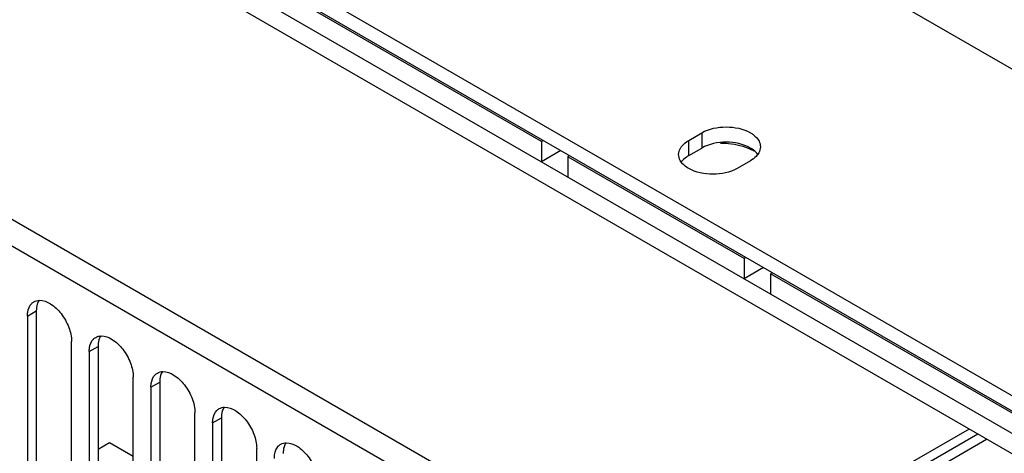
# Model space of a CAD drawing. Header units: millimetres. Extents: x 141 to 1096, y 454 to 1274.
# Tile 10 of 21: x 291 to 370, y 578 to 613. Entities that reach past the tile are written whole.
import ezdxf

# ---------------------------------------------------------------- set-up
doc = ezdxf.new("R2010")
doc.units = ezdxf.units.MM
doc.header["$LTSCALE"] = 112.320728
doc.layers.get('0').update_dxf_attribs({"linetype": 'CONTINUOUS'})

msp = doc.modelspace()

# ---------------------------------------------------------------- linework, layer by layer
at = {"color": 7, "linetype": 'CONTINUOUS'}
for p, q in [((165.314, 700.911), (405.024, 562.518)), ((163.263, 699.074), (407.499, 558.068)), ((165.314, 699.686), (405.024, 561.293)), ((168.708, 694.298), (402.054, 559.578)), ((332.758, 602.852), (238.005, 657.556)), ((339.313, 626.664), (422.348, 578.725)), ((344.566, 602.933), (345.627, 603.546)), ((345.627, 603.546), (345.627, 602.321)), ((332.899, 602.933), (332.758, 602.852)), ((332.758, 602.852), (332.758, 601.219)), ((344.566, 601.709), (344.566, 602.933)), ((334.313, 602.117), (332.758, 601.219)), ((344.566, 601.709), (345.627, 602.321)), ((335.02, 601.709), (334.879, 601.627)), ((349.021, 593.462), (334.879, 601.627)), ((334.879, 601.627), (334.879, 599.994)), ((349.516, 601.3), (348.455, 600.688)), ((333.339, 571.735), (287.644, 598.116)), ((286.725, 596.524), (332.42, 570.142)), ((349.163, 593.544), (349.021, 593.462)), ((349.021, 593.462), (349.021, 591.829)), ((350.577, 592.727), (349.021, 591.829)), ((351.284, 592.319), (351.142, 592.237)), ((407.499, 559.701), (351.142, 592.237)), ((351.142, 592.237), (351.142, 590.604)), ((291.533, 588.849), (292.24, 589.257)), ((292.24, 589.257), (292.24, 571.294)), ((291.533, 588.849), (291.533, 570.886)), ((295.069, 568.844), (295.069, 586.807)), ((296.483, 585.991), (297.19, 586.399)), ((297.19, 586.399), (297.19, 568.436)), ((296.483, 585.991), (296.483, 568.028)), ((300.019, 565.987), (300.019, 583.95)), ((301.433, 583.133), (302.14, 583.541)), ((301.433, 583.133), (301.433, 565.17)), ((302.14, 583.541), (302.14, 565.578)), ((304.968, 563.129), (304.968, 581.092)), ((306.383, 580.276), (307.09, 580.684)), ((307.09, 580.684), (307.09, 562.721)), ((306.383, 580.276), (306.383, 562.312)), ((367.053, 579.786), (347.274, 568.367)), ((367.76, 579.378), (347.274, 567.55)), ((347.981, 567.142), (368.467, 578.969)), ((298.109, 578.682), (297.19, 578.152)), ((300.019, 577.58), (298.109, 578.682)), ((309.918, 560.271), (309.918, 578.234))]:
    msp.add_line(p, q, dxfattribs=at)
for centre, radius, start, end in [((347.896, 598.773), 3.812, 60.24026, 64.27763), ((349.018, 601.021), 1.347, 33.89926, 37.5175), ((345.065, 600.409), 1.347, 142.48215, 146.10259)]:
    msp.add_arc(centre, radius, start, end, dxfattribs=at)
for points, knots in [([(345.627, 603.546), (346.204, 603.879), (347.572, 604.142), (348.939, 603.879), (349.516, 603.546)], [0, 0, 0, 0, 0.5, 1, 1, 1, 1]), ([(349.516, 603.546), (349.594, 603.501), (349.866, 603.325), (350.103, 603.08), (350.21, 602.872)], [0, 0, 0, 0, 0.277775, 1, 1, 1, 1]), ([(343.873, 602.259), (343.906, 602.324), (344.082, 602.6), (344.348, 602.808), (344.566, 602.933)], [0, 0, 0, 0, 0.225432, 1, 1, 1, 1]), ([(349.516, 602.321), (348.939, 602.654), (347.572, 602.918), (346.204, 602.654), (345.627, 602.321)], [0, 0, 0, 0, 0.500001, 1, 1, 1, 1]), ([(347.113, 602.719), (347.332, 602.719), (348.165, 602.676), (348.997, 602.474), (349.551, 602.207)], [0, 0, 0, 0, 0.26345, 1, 1, 1, 1]), ([(343.996, 601.168), (343.959, 601.217), (343.83, 601.408), (343.761, 601.642), (343.761, 601.811)], [0, 0, 0, 0, 0.267968, 1, 1, 1, 1]), ([(350.086, 601.841), (350.051, 601.887), (349.887, 602.075), (349.682, 602.225), (349.516, 602.321)], [0, 0, 0, 0, 0.231492, 1, 1, 1, 1]), ([(350.321, 602.423), (350.321, 602.254), (350.252, 602.02), (350.124, 601.829), (350.086, 601.78)], [0, 0, 0, 0, 0.732032, 1, 1, 1, 1]), ([(344.566, 601.709), (344.508, 601.675), (344.298, 601.542), (344.107, 601.373), (343.996, 601.229)], [0, 0, 0, 0, 0.269502, 1, 1, 1, 1]), ([(344.566, 600.688), (344.508, 600.722), (344.298, 600.855), (344.107, 601.023), (343.996, 601.168)], [0, 0, 0, 0, 0.269502, 1, 1, 1, 1]), ([(350.086, 601.78), (350.051, 601.734), (349.887, 601.546), (349.682, 601.396), (349.516, 601.3)], [0, 0, 0, 0, 0.231493, 1, 1, 1, 1]), ([(348.455, 600.688), (347.878, 600.355), (346.511, 600.091), (345.144, 600.355), (344.566, 600.688)], [0, 0, 0, 0, 0.5, 1, 1, 1, 1]), ([(292.493, 590.11), (292.798, 590.115), (293.484, 589.84), (294.286, 589.047), (294.883, 587.996), (295.069, 587.191), (295.069, 586.807)], [0, 0, 0, 0, 0.203684, 0.462898, 0.74391, 1, 1, 1, 1]), ([(291.533, 588.849), (291.533, 588.951), (291.555, 589.308), (291.693, 589.675), (291.874, 589.857)], [0, 0, 0, 0, 0.286197, 1, 1, 1, 1]), ([(292.366, 589.941), (292.345, 589.891), (292.267, 589.672), (292.24, 589.436), (292.24, 589.257)], [0, 0, 0, 0, 0.230931, 1, 1, 1, 1]), ([(296.483, 585.991), (296.483, 586.094), (296.505, 586.45), (296.643, 586.818), (296.824, 586.999)], [0, 0, 0, 0, 0.286197, 1, 1, 1, 1]), ([(297.316, 587.083), (297.295, 587.034), (297.216, 586.814), (297.19, 586.578), (297.19, 586.399)], [0, 0, 0, 0, 0.230931, 1, 1, 1, 1]), ([(297.443, 587.252), (297.748, 587.257), (298.434, 586.982), (299.236, 586.189), (299.833, 585.139), (300.019, 584.334), (300.019, 583.95)], [0, 0, 0, 0, 0.203684, 0.462898, 0.74391, 1, 1, 1, 1]), ([(301.433, 583.133), (301.433, 583.236), (301.455, 583.593), (301.592, 583.96), (301.774, 584.142)], [0, 0, 0, 0, 0.286197, 1, 1, 1, 1]), ([(302.266, 584.225), (302.245, 584.176), (302.166, 583.956), (302.14, 583.72), (302.14, 583.541)], [0, 0, 0, 0, 0.230931, 1, 1, 1, 1]), ([(302.392, 584.395), (302.698, 584.4), (303.384, 584.124), (304.186, 583.332), (304.783, 582.281), (304.968, 581.476), (304.968, 581.092)], [0, 0, 0, 0, 0.203684, 0.462898, 0.74391, 1, 1, 1, 1]), ([(306.383, 580.276), (306.383, 580.378), (306.405, 580.735), (306.542, 581.102), (306.724, 581.284)], [0, 0, 0, 0, 0.286197, 1, 1, 1, 1]), ([(307.216, 581.368), (307.194, 581.318), (307.116, 581.099), (307.09, 580.863), (307.09, 580.684)], [0, 0, 0, 0, 0.230931, 1, 1, 1, 1]), ([(307.342, 581.537), (307.648, 581.542), (308.333, 581.267), (309.136, 580.474), (309.733, 579.423), (309.918, 578.618), (309.918, 578.234)], [0, 0, 0, 0, 0.203684, 0.462898, 0.74391, 1, 1, 1, 1]), ([(311.332, 577.418), (311.332, 577.521), (311.354, 577.877), (311.492, 578.245), (311.673, 578.426)], [0, 0, 0, 0, 0.286197, 1, 1, 1, 1]), ([(312.165, 578.51), (312.144, 578.461), (312.066, 578.241), (312.039, 578.005), (312.039, 577.826)], [0, 0, 0, 0, 0.230931, 1, 1, 1, 1]), ([(312.292, 578.679), (312.597, 578.684), (313.283, 578.409), (314.085, 577.616), (314.682, 576.566), (314.868, 575.761), (314.868, 575.377)], [0, 0, 0, 0, 0.203684, 0.462898, 0.74391, 1, 1, 1, 1])]:
    msp.add_open_spline(points, degree=3, knots=knots, dxfattribs=at)
for points in [[(350.21, 602.872), (350.28, 602.734), (350.321, 602.577), (350.321, 602.423)], [(343.761, 601.811), (343.761, 601.965), (343.803, 602.122), (343.873, 602.259)], [(291.874, 589.857), (291.927, 589.909), (291.987, 589.956), (292.051, 589.993)], [(292.051, 589.993), (292.183, 590.069), (292.341, 590.107), (292.493, 590.11)], [(292.461, 590.117), (292.424, 590.061), (292.393, 590.002), (292.366, 589.941)], [(296.824, 586.999), (296.877, 587.052), (296.936, 587.098), (297.001, 587.135)], [(297.001, 587.135), (297.133, 587.211), (297.29, 587.25), (297.443, 587.252)], [(297.411, 587.259), (297.374, 587.204), (297.342, 587.144), (297.316, 587.083)], [(301.774, 584.142), (301.826, 584.194), (301.886, 584.24), (301.951, 584.278)], [(301.951, 584.278), (302.083, 584.354), (302.24, 584.392), (302.392, 584.395)], [(302.361, 584.402), (302.324, 584.346), (302.292, 584.287), (302.266, 584.225)], [(306.724, 581.284), (306.776, 581.336), (306.836, 581.383), (306.9, 581.42)], [(306.9, 581.42), (307.032, 581.496), (307.19, 581.534), (307.342, 581.537)], [(307.31, 581.544), (307.274, 581.488), (307.242, 581.429), (307.216, 581.368)], [(311.673, 578.426), (311.726, 578.479), (311.786, 578.525), (311.85, 578.562)], [(311.85, 578.562), (311.982, 578.638), (312.14, 578.677), (312.292, 578.679)], [(312.26, 578.686), (312.223, 578.631), (312.192, 578.571), (312.165, 578.51)]]:
    msp.add_open_spline(points, degree=3, dxfattribs=at)

doc.saveas('drawing.dxf')
